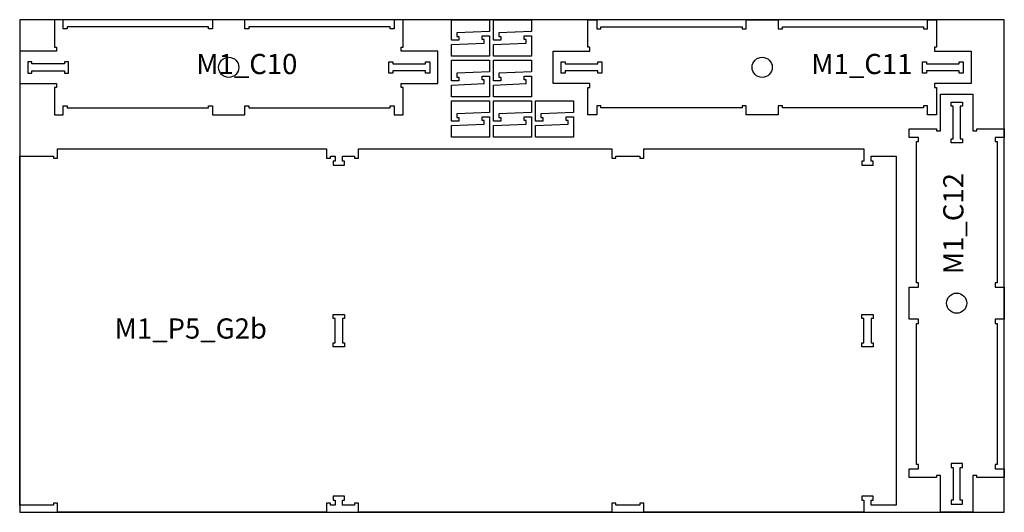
# Model space of a CAD drawing. Header units: millimetres. Extents: x -18184 to 50972, y 6312 to 16778.
# Tile 16 of 38: x -4808 to -2368, y 10273 to 11493. Entities that reach past the tile are written whole.
import ezdxf

# ---------------------------------------------------------------- set-up
doc = ezdxf.new("R2010")
doc.units = ezdxf.units.MM
doc.header["$MEASUREMENT"] = 0
for name, color, linetype in [('freeswerk_CODES', 50, 'Continuous'), ('freeswerk_ELEMENTEN', 7, 'Continuous'), ('freeswerk_PLATEN', 3, 'Continuous')]:
    doc.layers.add(name, color=color, linetype=linetype)

msp = doc.modelspace()

# ---------------------------------------------------------------- linework, layer by layer
for centre in [(-4289.7, 11374.5), (-2967.7, 11374.5), (-2485.7, 10790.5)]:
    msp.add_circle(centre, 25)
at = {"layer": 'freeswerk_ELEMENTEN'}
for points in [[(-3857.7, 11424.5), (-3857.7, 11492.5), (-3879.7, 11492.5), (-3879.7, 11469.5), (-3889.7, 11469.5), (-3889.7, 11474.5), (-4239.7, 11474.5), (-4239.7, 11469.5), (-4249.7, 11469.5), (-4249.7, 11492.5), (-4329.7, 11492.5), (-4329.7, 11469.5), (-4339.7, 11469.5), (-4339.7, 11474.5), (-4689.7, 11474.5), (-4689.7, 11469.5), (-4699.7, 11469.5), (-4699.7, 11492.5), (-4721.7, 11492.5), (-4721.7, 11424.5), (-4716.7, 11424.5), (-4716.7, 11414.5), (-4807.7, 11414.5), (-4807.7, 11334.5), (-4716.7, 11334.5), (-4716.7, 11324.5), (-4721.7, 11324.5), (-4721.7, 11256.5), (-4699.7, 11256.5), (-4699.7, 11279.5), (-4689.7, 11279.5), (-4689.7, 11274.5), (-4339.7, 11274.5), (-4339.7, 11279.5), (-4329.7, 11279.5), (-4329.7, 11256.5), (-4249.7, 11256.5), (-4249.7, 11279.5), (-4239.7, 11279.5), (-4239.7, 11274.5), (-3889.7, 11274.5), (-3889.7, 11279.5), (-3879.7, 11279.5), (-3879.7, 11256.5), (-3857.7, 11256.5), (-3857.7, 11324.5), (-3862.7, 11324.5), (-3862.7, 11334.5), (-3771.7, 11334.5), (-3771.7, 11414.5), (-3862.7, 11414.5), (-3862.7, 11424.5)], [(-3643.5, 11492.5), (-3643.5, 11463.7), (-3724.5, 11460.1), (-3724.5, 11450.8), (-3719.5, 11450.8), (-3719.5, 11441.7), (-3737.5, 11441.7), (-3737.5, 11492.5)], [(-3539.5, 11492.5), (-3539.5, 11463.7), (-3620.5, 11460.1), (-3620.5, 11450.8), (-3615.5, 11450.8), (-3615.5, 11441.7), (-3633.5, 11441.7), (-3633.5, 11492.5)], [(-3007.7, 11279.5), (-3017.7, 11279.5), (-3017.7, 11274.5), (-3367.7, 11274.5), (-3367.7, 11279.5), (-3377.7, 11279.5), (-3377.7, 11256.5), (-3399.7, 11256.5), (-3399.7, 11324.5), (-3394.7, 11324.5), (-3394.7, 11334.5), (-3485.7, 11334.5), (-3485.7, 11414.5), (-3394.7, 11414.5), (-3394.7, 11424.5), (-3399.7, 11424.5), (-3399.7, 11492.5), (-3377.7, 11492.5), (-3377.7, 11469.5), (-3367.7, 11469.5), (-3367.7, 11474.5), (-3017.7, 11474.5), (-3017.7, 11469.5), (-3007.7, 11469.5), (-3007.7, 11492.5), (-2927.7, 11492.5), (-2927.7, 11469.5), (-2917.7, 11469.5), (-2917.7, 11474.5), (-2567.7, 11474.5), (-2567.7, 11469.5), (-2557.7, 11469.5), (-2557.7, 11492.5), (-2535.7, 11492.5), (-2535.7, 11424.5), (-2540.7, 11424.5), (-2540.7, 11414.5), (-2449.7, 11414.5), (-2449.7, 11334.5), (-2540.7, 11334.5), (-2540.7, 11324.5), (-2535.7, 11324.5), (-2535.7, 11256.5), (-2557.7, 11256.5), (-2557.7, 11279.5), (-2567.7, 11279.5), (-2567.7, 11274.5), (-2917.7, 11274.5), (-2917.7, 11279.5), (-2927.7, 11279.5), (-2927.7, 11256.5), (-3007.7, 11256.5)], [(-3737.5, 11402.1), (-3737.5, 11430.9), (-3656.5, 11434.6), (-3656.5, 11443.8), (-3661.5, 11443.8), (-3661.5, 11452.9), (-3643.5, 11452.9), (-3643.5, 11402.1)], [(-3633.5, 11402.1), (-3633.5, 11430.9), (-3552.5, 11434.6), (-3552.5, 11443.8), (-3557.5, 11443.8), (-3557.5, 11452.9), (-3539.5, 11452.9), (-3539.5, 11402.1)], [(-4777.7, 11383.5), (-4777.7, 11388.5), (-4787.7, 11388.5), (-4787.7, 11360.5), (-4777.7, 11360.5), (-4777.7, 11365.5), (-4696.7, 11365.5), (-4696.7, 11360.5), (-4686.7, 11360.5), (-4686.7, 11388.5), (-4696.7, 11388.5), (-4696.7, 11383.5)], [(-3801.7, 11365.5), (-3882.7, 11365.5), (-3882.7, 11360.5), (-3892.7, 11360.5), (-3892.7, 11388.5), (-3882.7, 11388.5), (-3882.7, 11383.5), (-3801.7, 11383.5), (-3801.7, 11388.5), (-3791.7, 11388.5), (-3791.7, 11360.5), (-3801.7, 11360.5)], [(-3643.5, 11392.1), (-3643.5, 11363.3), (-3724.5, 11359.7), (-3724.5, 11350.4), (-3719.5, 11350.4), (-3719.5, 11341.3), (-3737.5, 11341.3), (-3737.5, 11392.1)], [(-3539.5, 11392.1), (-3539.5, 11363.3), (-3620.5, 11359.7), (-3620.5, 11350.4), (-3615.5, 11350.4), (-3615.5, 11341.3), (-3633.5, 11341.3), (-3633.5, 11392.1)], [(-3374.7, 11388.5), (-3364.7, 11388.5), (-3364.7, 11360.5), (-3374.7, 11360.5), (-3374.7, 11365.5), (-3455.7, 11365.5), (-3455.7, 11360.5), (-3465.7, 11360.5), (-3465.7, 11388.5), (-3455.7, 11388.5), (-3455.7, 11383.5), (-3374.7, 11383.5)], [(-2479.7, 11360.5), (-2479.7, 11365.5), (-2560.7, 11365.5), (-2560.7, 11360.5), (-2570.7, 11360.5), (-2570.7, 11388.5), (-2560.7, 11388.5), (-2560.7, 11383.5), (-2479.7, 11383.5), (-2479.7, 11388.5), (-2469.7, 11388.5), (-2469.7, 11360.5)], [(-3737.5, 11301.7), (-3737.5, 11330.5), (-3656.5, 11334.1), (-3656.5, 11343.4), (-3661.5, 11343.4), (-3661.5, 11352.5), (-3643.5, 11352.5), (-3643.5, 11301.7)], [(-3633.5, 11301.7), (-3633.5, 11330.5), (-3552.5, 11334.1), (-3552.5, 11343.4), (-3557.5, 11343.4), (-3557.5, 11352.5), (-3539.5, 11352.5), (-3539.5, 11301.7)], [(-2390.7, 10750.5), (-2390.7, 10740.5), (-2385.7, 10740.5), (-2385.7, 10390.5), (-2390.7, 10390.5), (-2390.7, 10380.5), (-2367.7, 10380.5), (-2367.7, 10358.5), (-2435.7, 10358.5), (-2435.7, 10363.5), (-2445.7, 10363.5), (-2445.7, 10272.5), (-2525.7, 10272.5), (-2525.7, 10363.5), (-2535.7, 10363.5), (-2535.7, 10358.5), (-2603.7, 10358.5), (-2603.7, 10380.5), (-2580.7, 10380.5), (-2580.7, 10390.5), (-2585.7, 10390.5), (-2585.7, 10740.5), (-2580.7, 10740.5), (-2580.7, 10750.5), (-2603.7, 10750.5), (-2603.7, 10830.5), (-2580.7, 10830.5), (-2580.7, 10840.5), (-2585.7, 10840.5), (-2585.7, 11190.5), (-2580.7, 11190.5), (-2580.7, 11200.5), (-2603.7, 11200.5), (-2603.7, 11222.5), (-2535.7, 11222.5), (-2535.7, 11217.5), (-2525.7, 11217.5), (-2525.7, 11308.5), (-2445.7, 11308.5), (-2445.7, 11217.5), (-2435.7, 11217.5), (-2435.7, 11222.5), (-2367.7, 11222.5), (-2367.7, 11200.5), (-2390.7, 11200.5), (-2390.7, 11190.5), (-2385.7, 11190.5), (-2385.7, 10840.5), (-2390.7, 10840.5), (-2390.7, 10830.5), (-2367.7, 10830.5), (-2367.7, 10750.5)], [(-3643.5, 11291.7), (-3643.5, 11262.9), (-3724.5, 11259.2), (-3724.5, 11250), (-3719.5, 11250), (-3719.5, 11240.9), (-3737.5, 11240.9), (-3737.5, 11291.7)], [(-3539.5, 11291.7), (-3539.5, 11262.9), (-3620.5, 11259.2), (-3620.5, 11250), (-3615.5, 11250), (-3615.5, 11240.9), (-3633.5, 11240.9), (-3633.5, 11291.7)], [(-3435.5, 11291.7), (-3435.5, 11262.9), (-3516.5, 11259.2), (-3516.5, 11250), (-3511.5, 11250), (-3511.5, 11240.9), (-3529.5, 11240.9), (-3529.5, 11291.7)], [(-2476.7, 11278.5), (-2476.7, 11197.5), (-2471.7, 11197.5), (-2471.7, 11187.5), (-2499.7, 11187.5), (-2499.7, 11197.5), (-2494.7, 11197.5), (-2494.7, 11278.5), (-2499.7, 11278.5), (-2499.7, 11288.5), (-2471.7, 11288.5), (-2471.7, 11278.5)], [(-3737.5, 11201.3), (-3737.5, 11230.1), (-3656.5, 11233.7), (-3656.5, 11243), (-3661.5, 11243), (-3661.5, 11252.1), (-3643.5, 11252.1), (-3643.5, 11201.3)], [(-3633.5, 11201.3), (-3633.5, 11230.1), (-3552.5, 11233.7), (-3552.5, 11243), (-3557.5, 11243), (-3557.5, 11252.1), (-3539.5, 11252.1), (-3539.5, 11201.3)], [(-3529.5, 11201.3), (-3529.5, 11230.1), (-3448.5, 11233.7), (-3448.5, 11243), (-3453.5, 11243), (-3453.5, 11252.1), (-3435.5, 11252.1), (-3435.5, 11201.3)], [(-2635.5, 11154.5), (-2635.5, 10290.5), (-2697.7, 10290.5), (-2697.7, 10302.5), (-2692.7, 10302.5), (-2692.7, 10312.5), (-2720.7, 10312.5), (-2720.7, 10302.5), (-2715.7, 10302.5), (-2715.7, 10272.5), (-3260.7, 10272.5), (-3260.7, 10295.5), (-3270.7, 10295.5), (-3270.7, 10290.5), (-3330.7, 10290.5), (-3330.7, 10295.5), (-3340.7, 10295.5), (-3340.7, 10272.5), (-3967.7, 10272.5), (-3967.7, 10295.5), (-3977.7, 10295.5), (-3977.7, 10290.5), (-4007.7, 10290.5), (-4007.7, 10302.5), (-4002.7, 10302.5), (-4002.7, 10312.5), (-4030.7, 10312.5), (-4030.7, 10302.5), (-4025.7, 10302.5), (-4025.7, 10290.5), (-4037.7, 10290.5), (-4037.7, 10295.5), (-4047.7, 10295.5), (-4047.7, 10272.5), (-4713.7, 10272.5), (-4713.7, 10295.5), (-4723.7, 10295.5), (-4723.7, 10290.5), (-4807.7, 10290.5), (-4807.7, 11154.5), (-4723.7, 11154.5), (-4723.7, 11149.5), (-4713.7, 11149.5), (-4713.7, 11172.5), (-4047.7, 11172.5), (-4047.7, 11149.5), (-4037.7, 11149.5), (-4037.7, 11154.5), (-4025.7, 11154.5), (-4025.7, 11142.5), (-4030.7, 11142.5), (-4030.7, 11132.5), (-4002.7, 11132.5), (-4002.7, 11142.5), (-4007.7, 11142.5), (-4007.7, 11154.5), (-3977.7, 11154.5), (-3977.7, 11149.5), (-3967.7, 11149.5), (-3967.7, 11172.5), (-3340.7, 11172.5), (-3340.7, 11149.5), (-3330.7, 11149.5), (-3330.7, 11154.5), (-3270.7, 11154.5), (-3270.7, 11149.5), (-3260.7, 11149.5), (-3260.7, 11172.5), (-2715.7, 11172.5), (-2715.7, 11142.5), (-2720.7, 11142.5), (-2720.7, 11132.5), (-2692.7, 11132.5), (-2692.7, 11142.5), (-2697.7, 11142.5), (-2697.7, 11154.5)], [(-4030.7, 10752.5), (-4030.7, 10762.5), (-4002.7, 10762.5), (-4002.7, 10752.5), (-4007.7, 10752.5), (-4007.7, 10692.5), (-4002.7, 10692.5), (-4002.7, 10682.5), (-4030.7, 10682.5), (-4030.7, 10692.5), (-4025.7, 10692.5), (-4025.7, 10752.5)], [(-2715.7, 10752.5), (-2720.7, 10752.5), (-2720.7, 10762.5), (-2692.7, 10762.5), (-2692.7, 10752.5), (-2697.7, 10752.5), (-2697.7, 10692.5), (-2692.7, 10692.5), (-2692.7, 10682.5), (-2720.7, 10682.5), (-2720.7, 10692.5), (-2715.7, 10692.5)], [(-2494.7, 10302.5), (-2499.7, 10302.5), (-2499.7, 10292.5), (-2471.7, 10292.5), (-2471.7, 10302.5), (-2476.7, 10302.5), (-2476.7, 10383.5), (-2471.7, 10383.5), (-2471.7, 10393.5), (-2499.7, 10393.5), (-2499.7, 10383.5), (-2494.7, 10383.5)]]:
    msp.add_lwpolyline(points, close=True, dxfattribs=at)
at = {"layer": 'freeswerk_PLATEN'}
msp.add_lwpolyline([(-4807.7, 10272.5), (-2367.7, 10272.5), (-2367.7, 11492.5), (-4807.7, 11492.5)], close=True, dxfattribs=at)

# ---------------------------------------------------------------- texts
at = {"layer": 'freeswerk_CODES', "char_height": 50, "attachment_point": 1}
for s, insert in [('{\\Fiso|c0;M1_C10}', (-4370.2, 11407.8)), ('{\\Fiso|c0;M1_C11}', (-2846.1, 11407.8)), ('{\\Fiso|c0;M1_P5_G2b}', (-4572.6, 10752.7))]:
    msp.add_mtext_dynamic_manual_height_columns(s, width=318.081, gutter_width=1456.3, heights=[0], dxfattribs=dict(at, insert=insert))
at = {"layer": 'freeswerk_CODES', "insert": (-2519, 10862.1), "char_height": 50, "attachment_point": 1, "rotation": 90}
msp.add_mtext_dynamic_manual_height_columns('{\\Fiso|c0;M1_C12}', width=318.081, gutter_width=1456.3, heights=[0], dxfattribs=at)

doc.saveas('drawing.dxf')
